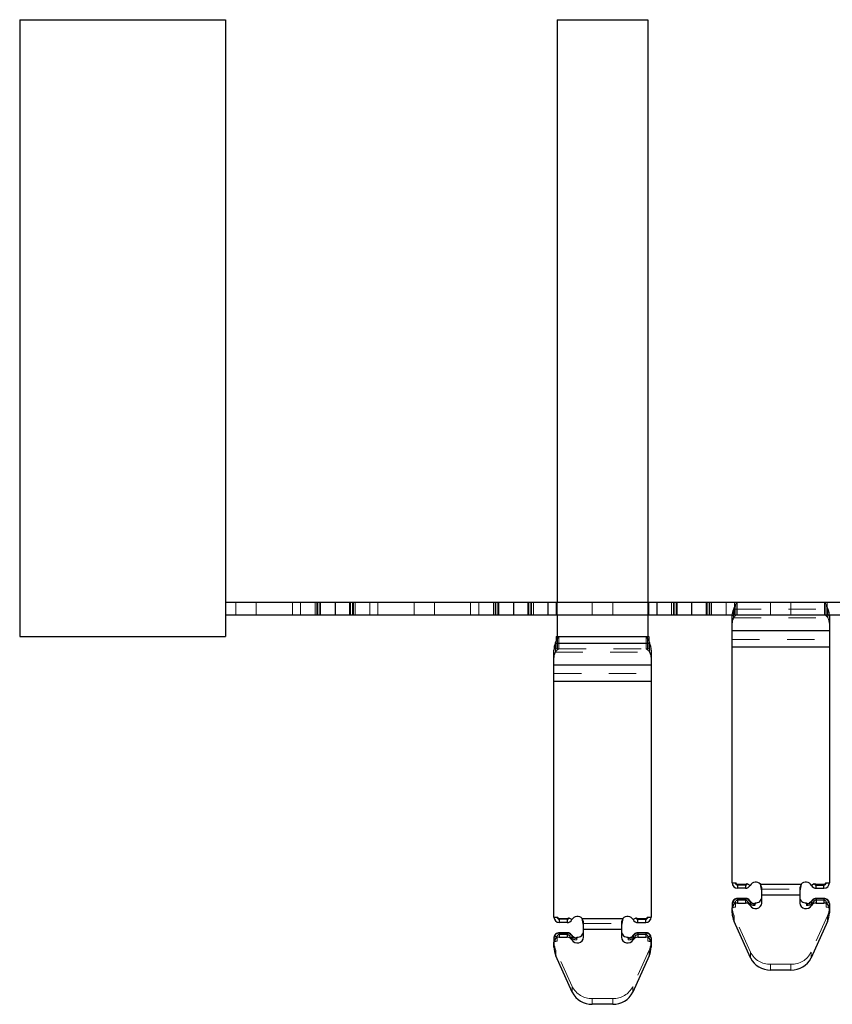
# Model space of a CAD drawing. Header units: inches. Extents: x -57.7 to -21.7, y -3.8 to 19.3.
# Tile 3 of 70: x -54 to -51, y 4.9 to 8.5. Entities that reach past the tile are written whole.
import ezdxf

# ---------------------------------------------------------------- set-up
doc = ezdxf.new("R2010")
doc.units = ezdxf.units.IN
doc.header["$LTSCALE"] = 0.5
doc.header["$MEASUREMENT"] = 0
doc.linetypes.add('HIDDEN', pattern=[0.225, 0.15, -0.075])
doc.layers.add('APP-M-S', color=30, linetype='Continuous')
doc.layers.add('PUN-M-S2', color=1, linetype='Continuous')

msp = doc.modelspace()

# ---------------------------------------------------------------- linework, layer by layer
at = {"layer": 'APP-M-S', "linetype": 'Continuous', "lineweight": 25}
for p, q in [((-53.23178, 6.32887), (-52.83178, 6.32887)), ((-52.83178, 6.32887), (-52.18178, 6.32887)), ((-52.83178, 6.32887), (-52.83178, 6.28359)), ((-52.83178, 6.32887), (-52.83178, 6.28359)), ((-52.18178, 6.32887), (-52.18178, 6.28359)), ((-52.18178, 6.32887), (-51.53178, 6.32887)), ((-52.18178, 6.32887), (-52.18178, 6.28359)), ((-51.53178, 6.32887), (-51.53178, 6.28359)), ((-51.53178, 6.32887), (-51.53178, 6.28359)), ((-51.53178, 6.32887), (-50.88178, 6.32887)), ((-53.23178, 6.28359), (-52.83178, 6.28359)), ((-52.83178, 6.28359), (-52.18178, 6.28359)), ((-52.18178, 6.28359), (-51.53178, 6.28359)), ((-51.53178, 6.28359), (-50.88178, 6.28359)), ((-51.38394, 6.2256), (-51.38394, 6.27945)), ((-51.02961, 6.27945), (-51.02961, 6.2256)), ((-51.38394, 6.2256), (-51.02961, 6.2256)), ((-51.38394, 6.16575), (-51.38394, 6.2256)), ((-51.02961, 6.2256), (-51.02961, 6.16575)), ((-52.02869, 6.17908), (-51.68486, 6.17908)), ((-52.02607, 6.20387), (-52.02607, 6.18607)), ((-52.02607, 6.20387), (-52.02157, 6.20387)), ((-52.02066, 6.19723), (-52.01628, 6.20387)), ((-51.69727, 6.20387), (-51.6929, 6.19723)), ((-51.69199, 6.20387), (-51.68749, 6.20387)), ((-51.68749, 6.20387), (-51.68749, 6.18588)), ((-52.03394, 6.1006), (-52.03394, 6.15445)), ((-51.67961, 6.15445), (-51.67961, 6.1006)), ((-51.38394, 5.30528), (-51.38394, 6.16575)), ((-51.38394, 6.16575), (-51.02961, 6.16575)), ((-51.02961, 6.16575), (-51.02961, 5.30528)), ((-52.03394, 6.1006), (-51.67961, 6.1006)), ((-52.03394, 6.04075), (-52.03394, 6.1006)), ((-51.67961, 6.1006), (-51.67961, 6.04075)), ((-52.03394, 5.18028), (-52.03394, 6.04075)), ((-52.03394, 6.04075), (-51.67961, 6.04075)), ((-51.67961, 6.04075), (-51.67961, 5.18028)), ((-51.38394, 5.30528), (-51.37213, 5.30528)), ((-51.33578, 5.2974), (-51.36426, 5.2974)), ((-51.36426, 5.2974), (-51.36426, 5.28559)), ((-51.33578, 5.28559), (-51.36426, 5.28559)), ((-51.33578, 5.2974), (-51.33578, 5.28559)), ((-51.31835, 5.29612), (-51.32881, 5.30161)), ((-51.28097, 5.30014), (-51.13259, 5.30014)), ((-51.27568, 5.27618), (-51.28097, 5.30014)), ((-51.13259, 5.30014), (-51.13788, 5.27618)), ((-51.08475, 5.30161), (-51.0952, 5.29612)), ((-51.07778, 5.2974), (-51.0493, 5.2974)), ((-51.07778, 5.28559), (-51.07778, 5.2974)), ((-51.07778, 5.28559), (-51.0493, 5.28559)), ((-51.0493, 5.28559), (-51.0493, 5.2974)), ((-51.04142, 5.30528), (-51.02961, 5.30528)), ((-51.33578, 5.24859), (-51.36426, 5.24859)), ((-51.36426, 5.24859), (-51.36426, 5.24725)), ((-51.36426, 5.24725), (-51.36426, 5.2318)), ((-51.36426, 5.24725), (-51.33578, 5.24725)), ((-51.33578, 5.24859), (-51.33578, 5.24725)), ((-51.33578, 5.24725), (-51.33578, 5.2318)), ((-51.27568, 5.26105), (-51.27568, 5.27618)), ((-51.27568, 5.26105), (-51.13788, 5.26105)), ((-51.27568, 5.2318), (-51.27568, 5.26105)), ((-51.13788, 5.27618), (-51.13788, 5.26105)), ((-51.13788, 5.26105), (-51.13788, 5.2318)), ((-51.0493, 5.24859), (-51.07778, 5.24859)), ((-51.07778, 5.24725), (-51.07778, 5.24859)), ((-51.07778, 5.24725), (-51.07778, 5.2318)), ((-51.0493, 5.24725), (-51.07778, 5.24725)), ((-51.0493, 5.24725), (-51.0493, 5.24859)), ((-51.0493, 5.24725), (-51.0493, 5.2318)), ((-51.38394, 5.22979), (-51.38394, 5.21434)), ((-51.38394, 5.19623), (-51.38394, 5.21434)), ((-51.36426, 5.2318), (-51.33578, 5.2318)), ((-51.31835, 5.23791), (-51.31835, 5.22246)), ((-51.29998, 5.23268), (-51.30032, 5.22861)), ((-51.29998, 5.22723), (-51.29998, 5.23268)), ((-51.11358, 5.23268), (-51.11358, 5.22723)), ((-51.11324, 5.22858), (-51.11358, 5.23268)), ((-51.0952, 5.23791), (-51.0952, 5.22246)), ((-51.07778, 5.2318), (-51.0493, 5.2318)), ((-51.02961, 5.22979), (-51.02961, 5.21434)), ((-51.02961, 5.21434), (-51.02961, 5.19623)), ((-52.03394, 5.18028), (-52.02213, 5.18028)), ((-51.98578, 5.1724), (-52.01426, 5.1724)), ((-52.01426, 5.1724), (-52.01426, 5.16059)), ((-51.98578, 5.1724), (-51.98578, 5.16059)), ((-51.96835, 5.17112), (-51.97881, 5.17661)), ((-51.93097, 5.17514), (-51.78259, 5.17514)), ((-51.92568, 5.15118), (-51.93097, 5.17514)), ((-51.78259, 5.17514), (-51.78788, 5.15118)), ((-51.73475, 5.17661), (-51.7452, 5.17112)), ((-51.72778, 5.1724), (-51.6993, 5.1724)), ((-51.72778, 5.16059), (-51.72778, 5.1724)), ((-51.6993, 5.16059), (-51.6993, 5.1724)), ((-51.69142, 5.18028), (-51.67961, 5.18028)), ((-51.98578, 5.16059), (-52.01426, 5.16059)), ((-51.92568, 5.13605), (-51.92568, 5.15118)), ((-51.92568, 5.13605), (-51.78788, 5.13605)), ((-51.92568, 5.1068), (-51.92568, 5.13605)), ((-51.78788, 5.15118), (-51.78788, 5.13605)), ((-51.78788, 5.13605), (-51.78788, 5.1068)), ((-51.72778, 5.16059), (-51.6993, 5.16059)), ((-51.31713, 5.03125), (-51.3769, 5.16381)), ((-51.03665, 5.16381), (-51.09643, 5.03125)), ((-52.03394, 5.10479), (-52.03394, 5.08934)), ((-51.98578, 5.12359), (-52.01426, 5.12359)), ((-52.01426, 5.12359), (-52.01426, 5.12225)), ((-52.01426, 5.12225), (-52.01426, 5.1068)), ((-52.01426, 5.12225), (-51.98578, 5.12225)), ((-52.01426, 5.1068), (-51.98578, 5.1068)), ((-51.98578, 5.12359), (-51.98578, 5.12225)), ((-51.98578, 5.12225), (-51.98578, 5.1068)), ((-51.96835, 5.11291), (-51.96835, 5.09746)), ((-51.94998, 5.10768), (-51.95032, 5.10361)), ((-51.94998, 5.10223), (-51.94998, 5.10768)), ((-51.76358, 5.10768), (-51.76358, 5.10223)), ((-51.76324, 5.10358), (-51.76358, 5.10768)), ((-51.7452, 5.11291), (-51.7452, 5.09746)), ((-51.6993, 5.12359), (-51.72778, 5.12359)), ((-51.72778, 5.12225), (-51.72778, 5.12359)), ((-51.72778, 5.12225), (-51.72778, 5.1068)), ((-51.6993, 5.12225), (-51.72778, 5.12225)), ((-51.72778, 5.1068), (-51.6993, 5.1068)), ((-51.6993, 5.12225), (-51.6993, 5.12359)), ((-51.6993, 5.12225), (-51.6993, 5.1068)), ((-51.67961, 5.10479), (-51.67961, 5.08934)), ((-52.03394, 5.07123), (-52.03394, 5.08934)), ((-51.67961, 5.08934), (-51.67961, 5.07123)), ((-51.96713, 4.90625), (-52.0269, 5.03881)), ((-51.68665, 5.03881), (-51.74643, 4.90625)), ((-51.16954, 4.98735), (-51.24402, 4.98735)), ((-51.81954, 4.86235), (-51.89402, 4.86235))]:
    msp.add_line(p, q, dxfattribs=at)
at = {"layer": 'APP-M-S', "linetype": 'HIDDEN', "lineweight": 18}
for p, q in [((-53.19402, 6.32887), (-53.19402, 6.28359)), ((-53.19402, 6.32887), (-53.19402, 6.28359)), ((-53.11954, 6.32887), (-53.11954, 6.28359)), ((-53.11954, 6.32887), (-53.11954, 6.28359)), ((-52.98749, 6.28359), (-52.98749, 6.32887)), ((-52.95822, 6.32887), (-52.95822, 6.28359)), ((-52.95822, 6.32887), (-52.95822, 6.28359)), ((-52.95796, 6.32887), (-52.95796, 6.28359)), ((-52.95796, 6.32887), (-52.95796, 6.28359)), ((-52.90461, 6.32887), (-52.90461, 6.28359)), ((-52.90461, 6.32887), (-52.90461, 6.28359)), ((-52.89845, 6.32887), (-52.89845, 6.28359)), ((-52.89845, 6.32887), (-52.89845, 6.28359)), ((-52.89528, 6.32887), (-52.89528, 6.28359)), ((-52.88788, 6.32887), (-52.88788, 6.28359)), ((-52.88461, 6.32887), (-52.88461, 6.28359)), ((-52.77894, 6.32887), (-52.77894, 6.28359)), ((-52.77568, 6.28359), (-52.77568, 6.32887)), ((-52.76828, 6.28359), (-52.76828, 6.32887)), ((-52.76511, 6.32887), (-52.76511, 6.28359)), ((-52.76511, 6.32887), (-52.76511, 6.28359)), ((-52.75894, 6.32887), (-52.75894, 6.28359)), ((-52.75894, 6.32887), (-52.75894, 6.28359)), ((-52.7056, 6.32887), (-52.7056, 6.28359)), ((-52.7056, 6.32887), (-52.7056, 6.28359)), ((-52.70533, 6.32887), (-52.70533, 6.28359)), ((-52.70533, 6.32887), (-52.70533, 6.28359)), ((-52.67607, 6.28359), (-52.67607, 6.32887)), ((-52.54402, 6.32887), (-52.54402, 6.28359)), ((-52.54402, 6.32887), (-52.54402, 6.28359)), ((-52.46954, 6.32887), (-52.46954, 6.28359)), ((-52.46954, 6.32887), (-52.46954, 6.28359)), ((-52.33749, 6.28359), (-52.33749, 6.32887)), ((-52.30822, 6.32887), (-52.30822, 6.28359)), ((-52.30822, 6.32887), (-52.30822, 6.28359)), ((-52.30796, 6.32887), (-52.30796, 6.28359)), ((-52.30796, 6.32887), (-52.30796, 6.28359)), ((-52.25461, 6.32887), (-52.25461, 6.28359)), ((-52.25461, 6.32887), (-52.25461, 6.28359)), ((-52.24845, 6.32887), (-52.24845, 6.28359)), ((-52.24845, 6.32887), (-52.24845, 6.28359)), ((-52.24528, 6.32887), (-52.24528, 6.28359)), ((-52.23788, 6.32887), (-52.23788, 6.28359)), ((-52.23461, 6.32887), (-52.23461, 6.28359)), ((-52.12894, 6.32887), (-52.12894, 6.28359)), ((-52.12568, 6.28359), (-52.12568, 6.32887)), ((-52.11828, 6.28359), (-52.11828, 6.32887)), ((-52.11511, 6.32887), (-52.11511, 6.28359)), ((-52.11511, 6.32887), (-52.11511, 6.28359)), ((-52.10894, 6.32887), (-52.10894, 6.28359)), ((-52.10894, 6.32887), (-52.10894, 6.28359)), ((-52.0556, 6.32887), (-52.0556, 6.28359)), ((-52.0556, 6.32887), (-52.0556, 6.28359)), ((-52.05533, 6.32887), (-52.05533, 6.28359)), ((-52.05533, 6.32887), (-52.05533, 6.28359)), ((-52.02607, 6.28359), (-52.02607, 6.32887)), ((-51.89402, 6.32887), (-51.89402, 6.28359)), ((-51.89402, 6.32887), (-51.89402, 6.28359)), ((-51.81954, 6.32887), (-51.81954, 6.28359)), ((-51.81954, 6.32887), (-51.81954, 6.28359)), ((-51.68749, 6.28359), (-51.68749, 6.32887)), ((-51.65822, 6.32887), (-51.65822, 6.28359)), ((-51.65822, 6.32887), (-51.65822, 6.28359)), ((-51.65796, 6.32887), (-51.65796, 6.28359)), ((-51.65796, 6.32887), (-51.65796, 6.28359)), ((-51.60461, 6.32887), (-51.60461, 6.28359)), ((-51.60461, 6.32887), (-51.60461, 6.28359)), ((-51.59845, 6.32887), (-51.59845, 6.28359)), ((-51.59845, 6.32887), (-51.59845, 6.28359)), ((-51.59528, 6.32887), (-51.59528, 6.28359)), ((-51.58788, 6.32887), (-51.58788, 6.28359)), ((-51.58461, 6.32887), (-51.58461, 6.28359)), ((-51.47894, 6.32887), (-51.47894, 6.28359)), ((-51.47568, 6.28359), (-51.47568, 6.32887)), ((-51.46828, 6.28359), (-51.46828, 6.32887)), ((-51.46511, 6.32887), (-51.46511, 6.28359)), ((-51.46511, 6.32887), (-51.46511, 6.28359)), ((-51.45894, 6.32887), (-51.45894, 6.28359)), ((-51.45894, 6.32887), (-51.45894, 6.28359)), ((-51.4056, 6.32887), (-51.4056, 6.28359)), ((-51.4056, 6.32887), (-51.4056, 6.28359)), ((-51.40533, 6.32887), (-51.40533, 6.28359)), ((-51.40533, 6.32887), (-51.40533, 6.28359)), ((-51.37607, 6.28359), (-51.37607, 6.32887)), ((-51.37607, 6.32887), (-51.37607, 6.28359)), ((-51.37066, 6.32223), (-51.36628, 6.32887)), ((-51.37066, 6.32223), (-51.37066, 6.2805)), ((-51.36628, 6.28359), (-51.36628, 6.32887)), ((-51.24402, 6.32887), (-51.24402, 6.28359)), ((-51.24402, 6.32887), (-51.24402, 6.28359)), ((-51.16954, 6.32887), (-51.16954, 6.28359)), ((-51.16954, 6.32887), (-51.16954, 6.28359)), ((-51.04727, 6.32887), (-51.0429, 6.32223)), ((-51.04727, 6.32887), (-51.04727, 6.28359)), ((-51.0429, 6.32223), (-51.0429, 6.2805)), ((-51.03749, 6.28359), (-51.03749, 6.32887)), ((-51.03749, 6.32887), (-51.03749, 6.28359)), ((-51.37869, 6.30408), (-51.03486, 6.30408)), ((-51.37869, 6.30408), (-51.37869, 6.27206)), ((-51.37869, 6.30408), (-51.03486, 6.30408)), ((-51.03486, 6.27206), (-51.03486, 6.30408)), ((-51.37869, 6.27206), (-51.03486, 6.27206)), ((-51.37869, 6.27206), (-51.03486, 6.27206)), ((-51.37066, 6.2805), (-51.36628, 6.28359)), ((-51.04727, 6.28359), (-51.0429, 6.2805)), ((-51.38394, 6.2256), (-51.02961, 6.2256)), ((-52.02869, 6.17908), (-52.02869, 6.14706)), ((-52.02869, 6.17908), (-51.68486, 6.17908)), ((-52.02607, 6.18607), (-52.02607, 6.15859)), ((-52.02066, 6.19723), (-52.02066, 6.1555)), ((-52.01628, 6.15859), (-52.01628, 6.20387)), ((-51.69727, 6.20387), (-51.69727, 6.15859)), ((-51.6929, 6.19723), (-51.6929, 6.1555)), ((-51.68749, 6.18588), (-51.68749, 6.15859)), ((-51.68486, 6.14706), (-51.68486, 6.17908)), ((-51.38394, 6.19359), (-51.02961, 6.19359)), ((-51.38394, 6.19359), (-51.02961, 6.19359)), ((-52.02869, 6.14706), (-51.68486, 6.14706)), ((-52.02869, 6.14706), (-51.68486, 6.14706)), ((-52.02607, 6.15859), (-52.01628, 6.15859)), ((-52.02066, 6.1555), (-52.01628, 6.15859)), ((-52.01628, 6.15859), (-51.69727, 6.15859)), ((-51.69727, 6.15859), (-51.6929, 6.1555)), ((-51.69727, 6.15859), (-51.68749, 6.15859)), ((-51.38394, 6.16575), (-51.02961, 6.16575)), ((-51.38394, 6.16575), (-51.02961, 6.16575)), ((-51.38394, 6.16575), (-51.02961, 6.16575)), ((-52.03394, 6.1006), (-51.67961, 6.1006)), ((-52.03394, 6.06859), (-51.67961, 6.06859)), ((-52.03394, 6.06859), (-51.67961, 6.06859)), ((-52.03394, 6.04075), (-51.67961, 6.04075)), ((-52.03394, 6.04075), (-51.67961, 6.04075)), ((-52.03394, 6.04075), (-51.67961, 6.04075)), ((-51.37213, 5.30528), (-51.3694, 5.30528)), ((-51.36426, 5.28559), (-51.36426, 5.30014)), ((-51.33578, 5.30014), (-51.36426, 5.30014)), ((-51.36426, 5.30014), (-51.36426, 5.28559)), ((-51.33578, 5.30014), (-51.36426, 5.30014)), ((-51.36426, 5.28559), (-51.36426, 5.2974)), ((-51.33578, 5.2974), (-51.36426, 5.2974)), ((-51.33578, 5.28559), (-51.33578, 5.30014)), ((-51.33578, 5.30014), (-51.33578, 5.28559)), ((-51.33578, 5.28559), (-51.33578, 5.2974)), ((-51.32881, 5.30161), (-51.33123, 5.30289)), ((-51.28097, 5.30014), (-51.13259, 5.30014)), ((-51.27568, 5.28899), (-51.28097, 5.30014)), ((-51.28097, 5.30014), (-51.13259, 5.30014)), ((-51.28097, 5.30014), (-51.13259, 5.30014)), ((-51.27568, 5.27618), (-51.27568, 5.28899)), ((-51.27568, 5.28196), (-51.13788, 5.28196)), ((-51.27568, 5.28196), (-51.13788, 5.28196)), ((-51.13259, 5.30014), (-51.13788, 5.28899)), ((-51.13788, 5.27618), (-51.13788, 5.28899)), ((-51.08232, 5.30289), (-51.08475, 5.30161)), ((-51.07778, 5.30014), (-51.07778, 5.28559)), ((-51.07778, 5.30014), (-51.0493, 5.30014)), ((-51.07778, 5.28559), (-51.07778, 5.30014)), ((-51.07778, 5.30014), (-51.0493, 5.30014)), ((-51.07778, 5.2974), (-51.07778, 5.28559)), ((-51.07778, 5.2974), (-51.0493, 5.2974)), ((-51.0493, 5.30014), (-51.0493, 5.28559)), ((-51.0493, 5.28559), (-51.0493, 5.30014)), ((-51.0493, 5.2974), (-51.0493, 5.28559)), ((-51.04416, 5.30528), (-51.04142, 5.30528)), ((-51.36426, 5.24223), (-51.36426, 5.24859)), ((-51.36426, 5.24223), (-51.36426, 5.24854)), ((-51.36426, 5.24725), (-51.33578, 5.24725)), ((-51.36426, 5.24725), (-51.36426, 5.2318)), ((-51.33578, 5.24223), (-51.33578, 5.24859)), ((-51.33578, 5.24223), (-51.33578, 5.24854)), ((-51.33578, 5.24725), (-51.33578, 5.2318)), ((-51.27568, 5.26105), (-51.13788, 5.26105)), ((-51.07778, 5.24859), (-51.07778, 5.24223)), ((-51.07778, 5.24223), (-51.07778, 5.24854)), ((-51.0493, 5.24725), (-51.07778, 5.24725)), ((-51.07778, 5.24725), (-51.07778, 5.2318)), ((-51.0493, 5.24859), (-51.0493, 5.24223)), ((-51.0493, 5.24223), (-51.0493, 5.24854)), ((-51.0493, 5.24725), (-51.0493, 5.2318)), ((-51.38394, 5.21714), (-51.37213, 5.21714)), ((-51.37213, 5.21714), (-51.37213, 5.23524)), ((-51.37213, 5.21714), (-51.37213, 5.23524)), ((-51.36426, 5.24223), (-51.33578, 5.24223)), ((-51.36426, 5.24223), (-51.33578, 5.24223)), ((-51.31835, 5.23791), (-51.31835, 5.22246)), ((-51.30032, 5.22861), (-51.30085, 5.22223)), ((-51.11271, 5.22223), (-51.11324, 5.22858)), ((-51.0952, 5.23791), (-51.0952, 5.22246)), ((-51.0493, 5.24223), (-51.07778, 5.24223)), ((-51.0493, 5.24223), (-51.07778, 5.24223)), ((-51.04142, 5.21714), (-51.04142, 5.23524)), ((-51.04142, 5.21714), (-51.04142, 5.23524)), ((-51.04142, 5.21714), (-51.02961, 5.21714)), ((-52.02213, 5.18028), (-52.0194, 5.18028)), ((-52.01426, 5.16059), (-52.01426, 5.17514)), ((-51.98578, 5.17514), (-52.01426, 5.17514)), ((-52.01426, 5.17514), (-52.01426, 5.16059)), ((-51.98578, 5.17514), (-52.01426, 5.17514)), ((-52.01426, 5.16059), (-52.01426, 5.1724)), ((-51.98578, 5.1724), (-52.01426, 5.1724)), ((-51.98578, 5.16059), (-51.98578, 5.17514)), ((-51.98578, 5.17514), (-51.98578, 5.16059)), ((-51.98578, 5.16059), (-51.98578, 5.1724)), ((-51.97881, 5.17661), (-51.98123, 5.17789)), ((-51.93097, 5.17514), (-51.78259, 5.17514)), ((-51.92568, 5.16399), (-51.93097, 5.17514)), ((-51.93097, 5.17514), (-51.78259, 5.17514)), ((-51.93097, 5.17514), (-51.78259, 5.17514)), ((-51.78259, 5.17514), (-51.78788, 5.16399)), ((-51.73232, 5.17789), (-51.73475, 5.17661)), ((-51.72778, 5.17514), (-51.72778, 5.16059)), ((-51.72778, 5.17514), (-51.6993, 5.17514)), ((-51.72778, 5.16059), (-51.72778, 5.17514)), ((-51.72778, 5.17514), (-51.6993, 5.17514)), ((-51.72778, 5.1724), (-51.72778, 5.16059)), ((-51.72778, 5.1724), (-51.6993, 5.1724)), ((-51.6993, 5.17514), (-51.6993, 5.16059)), ((-51.6993, 5.16059), (-51.6993, 5.17514)), ((-51.6993, 5.1724), (-51.6993, 5.16059)), ((-51.69416, 5.18028), (-51.69142, 5.18028)), ((-51.3769, 5.18471), (-51.3769, 5.16381)), ((-51.31713, 5.05216), (-51.3769, 5.18471)), ((-51.3769, 5.18471), (-51.3769, 5.16381)), ((-51.03665, 5.18471), (-51.09643, 5.05216)), ((-51.03665, 5.18471), (-51.03665, 5.16381)), ((-51.03665, 5.18471), (-51.03665, 5.16381)), ((-51.92568, 5.15118), (-51.92568, 5.16399)), ((-51.92568, 5.15696), (-51.78788, 5.15696)), ((-51.92568, 5.15696), (-51.78788, 5.15696)), ((-51.92568, 5.13605), (-51.78788, 5.13605)), ((-51.78788, 5.15118), (-51.78788, 5.16399)), ((-52.02213, 5.09214), (-52.02213, 5.11024)), ((-52.02213, 5.09214), (-52.02213, 5.11024)), ((-52.01426, 5.11723), (-52.01426, 5.12359)), ((-52.01426, 5.11723), (-52.01426, 5.12354)), ((-52.01426, 5.12225), (-51.98578, 5.12225)), ((-52.01426, 5.12225), (-52.01426, 5.1068)), ((-52.01426, 5.11723), (-51.98578, 5.11723)), ((-52.01426, 5.11723), (-51.98578, 5.11723)), ((-51.98578, 5.11723), (-51.98578, 5.12359)), ((-51.98578, 5.11723), (-51.98578, 5.12354)), ((-51.98578, 5.12225), (-51.98578, 5.1068)), ((-51.96835, 5.11291), (-51.96835, 5.09746)), ((-51.95032, 5.10361), (-51.95085, 5.09723)), ((-51.76271, 5.09723), (-51.76324, 5.10358)), ((-51.7452, 5.11291), (-51.7452, 5.09746)), ((-51.72778, 5.12359), (-51.72778, 5.11723)), ((-51.72778, 5.11723), (-51.72778, 5.12354)), ((-51.6993, 5.12225), (-51.72778, 5.12225)), ((-51.72778, 5.12225), (-51.72778, 5.1068)), ((-51.6993, 5.11723), (-51.72778, 5.11723)), ((-51.6993, 5.11723), (-51.72778, 5.11723)), ((-51.6993, 5.12359), (-51.6993, 5.11723)), ((-51.6993, 5.11723), (-51.6993, 5.12354)), ((-51.6993, 5.12225), (-51.6993, 5.1068)), ((-51.69142, 5.09214), (-51.69142, 5.11024)), ((-51.69142, 5.09214), (-51.69142, 5.11024)), ((-52.03394, 5.09214), (-52.02213, 5.09214)), ((-51.69142, 5.09214), (-51.67961, 5.09214)), ((-52.0269, 5.05971), (-52.0269, 5.03881)), ((-51.96713, 4.92716), (-52.0269, 5.05971)), ((-52.0269, 5.05971), (-52.0269, 5.03881)), ((-51.68665, 5.05971), (-51.74643, 4.92716)), ((-51.68665, 5.05971), (-51.68665, 5.03881)), ((-51.68665, 5.05971), (-51.68665, 5.03881)), ((-51.31713, 5.05216), (-51.31713, 5.03125)), ((-51.31713, 5.05216), (-51.31713, 5.03125)), ((-51.09643, 5.05216), (-51.09643, 5.03125)), ((-51.09643, 5.05216), (-51.09643, 5.03125)), ((-51.24402, 5.00825), (-51.24402, 4.98735)), ((-51.16954, 5.00825), (-51.24402, 5.00825)), ((-51.24402, 5.00825), (-51.24402, 4.98735)), ((-51.16954, 5.00825), (-51.16954, 4.98735)), ((-51.16954, 5.00825), (-51.16954, 4.98735)), ((-51.96713, 4.92716), (-51.96713, 4.90625)), ((-51.96713, 4.92716), (-51.96713, 4.90625)), ((-51.74643, 4.92716), (-51.74643, 4.90625)), ((-51.74643, 4.92716), (-51.74643, 4.90625)), ((-51.89402, 4.88325), (-51.89402, 4.86235)), ((-51.81954, 4.88325), (-51.89402, 4.88325)), ((-51.89402, 4.88325), (-51.89402, 4.86235)), ((-51.81954, 4.88325), (-51.81954, 4.86235)), ((-51.81954, 4.88325), (-51.81954, 4.86235))]:
    msp.add_line(p, q, dxfattribs=at)
at = {"layer": 'APP-M-S', "linetype": 'Continuous', "lineweight": 25, "flags": 128}
for points in [[(-51.3838, 6.28359), (-51.38386, 6.28257), (-51.38394, 6.27945)], [(-51.02961, 6.27945), (-51.0297, 6.28257), (-51.02976, 6.28359)], [(-51.31865, 5.23906), (-51.31855, 5.23888), (-51.31835, 5.23791)], [(-51.0952, 5.23791), (-51.095, 5.23888), (-51.09491, 5.23906)], [(-51.96865, 5.11406), (-51.96855, 5.11388), (-51.96835, 5.11291)], [(-51.7452, 5.11291), (-51.745, 5.11388), (-51.74491, 5.11406)]]:
    msp.add_lwpolyline(points, dxfattribs=at)
at = {"layer": 'APP-M-S', "linetype": 'HIDDEN', "lineweight": 18, "flags": 128}
for points in [[(-51.28097, 5.30014), (-51.28097, 5.30014)], [(-51.28097, 5.30014), (-51.28097, 5.30014)], [(-51.13259, 5.30014), (-51.13259, 5.30014)], [(-51.13259, 5.30014), (-51.13259, 5.30014)], [(-51.37213, 5.23524), (-51.37444, 5.23514), (-51.37665, 5.23483), (-51.37869, 5.23433), (-51.38048, 5.23365), (-51.38195, 5.23282), (-51.38304, 5.23188), (-51.38372, 5.23085), (-51.38394, 5.22979)], [(-51.38394, 5.22979), (-51.38372, 5.23085), (-51.38304, 5.23188), (-51.38195, 5.23282), (-51.38048, 5.23365), (-51.37869, 5.23433), (-51.37665, 5.23483), (-51.37444, 5.23514), (-51.37213, 5.23524)], [(-51.37213, 5.21714), (-51.37444, 5.21703), (-51.37665, 5.21672), (-51.37869, 5.21622), (-51.38048, 5.21554), (-51.38195, 5.21471), (-51.38304, 5.21377), (-51.38372, 5.21275), (-51.38394, 5.21168)], [(-51.31835, 5.23791), (-51.31855, 5.23888), (-51.31915, 5.23963), (-51.32012, 5.24012), (-51.32142, 5.24034), (-51.323, 5.24028), (-51.32481, 5.23994), (-51.32677, 5.23934), (-51.32881, 5.23849)], [(-51.32881, 5.23849), (-51.32677, 5.23934), (-51.32481, 5.23994), (-51.323, 5.24028), (-51.32142, 5.24034), (-51.32012, 5.24012), (-51.31915, 5.23963), (-51.31865, 5.23906)], [(-51.08475, 5.23849), (-51.08679, 5.23934), (-51.08875, 5.23994), (-51.09056, 5.24028), (-51.09214, 5.24034), (-51.09344, 5.24012), (-51.09441, 5.23963), (-51.095, 5.23888), (-51.0952, 5.23791)], [(-51.09491, 5.23906), (-51.09441, 5.23963), (-51.09344, 5.24012), (-51.09214, 5.24034), (-51.09056, 5.24028), (-51.08875, 5.23994), (-51.08679, 5.23934), (-51.08475, 5.23849)], [(-51.02961, 5.22979), (-51.02984, 5.23085), (-51.03051, 5.23188), (-51.0316, 5.23282), (-51.03307, 5.23365), (-51.03486, 5.23433), (-51.0369, 5.23483), (-51.03912, 5.23514), (-51.04142, 5.23524)], [(-51.04142, 5.23524), (-51.03912, 5.23514), (-51.0369, 5.23483), (-51.03486, 5.23433), (-51.03307, 5.23365), (-51.0316, 5.23282), (-51.03051, 5.23188), (-51.02984, 5.23085), (-51.02961, 5.22979)], [(-51.02961, 5.21168), (-51.02984, 5.21275), (-51.03051, 5.21377), (-51.0316, 5.21471), (-51.03307, 5.21554), (-51.03486, 5.21622), (-51.0369, 5.21672), (-51.03912, 5.21703), (-51.04142, 5.21714)], [(-51.93097, 5.17514), (-51.93097, 5.17514)], [(-51.93097, 5.17514), (-51.93097, 5.17514)], [(-51.78259, 5.17514), (-51.78259, 5.17514)], [(-51.78259, 5.17514), (-51.78259, 5.17514)], [(-52.02213, 5.11024), (-52.02444, 5.11014), (-52.02665, 5.10983), (-52.02869, 5.10933), (-52.03048, 5.10865), (-52.03195, 5.10782), (-52.03304, 5.10688), (-52.03372, 5.10585), (-52.03394, 5.10479)], [(-52.03394, 5.10479), (-52.03372, 5.10585), (-52.03304, 5.10688), (-52.03195, 5.10782), (-52.03048, 5.10865), (-52.02869, 5.10933), (-52.02665, 5.10983), (-52.02444, 5.11014), (-52.02213, 5.11024)], [(-51.96835, 5.11291), (-51.96855, 5.11388), (-51.96915, 5.11463), (-51.97012, 5.11512), (-51.97142, 5.11534), (-51.973, 5.11528), (-51.97481, 5.11494), (-51.97677, 5.11434), (-51.97881, 5.11349)], [(-51.97881, 5.11349), (-51.97677, 5.11434), (-51.97481, 5.11494), (-51.973, 5.11528), (-51.97142, 5.11534), (-51.97012, 5.11512), (-51.96915, 5.11463), (-51.96865, 5.11406)], [(-51.73475, 5.11349), (-51.73679, 5.11434), (-51.73875, 5.11494), (-51.74056, 5.11528), (-51.74214, 5.11534), (-51.74344, 5.11512), (-51.74441, 5.11463), (-51.745, 5.11388), (-51.7452, 5.11291)], [(-51.74491, 5.11406), (-51.74441, 5.11463), (-51.74344, 5.11512), (-51.74214, 5.11534), (-51.74056, 5.11528), (-51.73875, 5.11494), (-51.73679, 5.11434), (-51.73475, 5.11349)], [(-51.67961, 5.10479), (-51.67984, 5.10585), (-51.68051, 5.10688), (-51.6816, 5.10782), (-51.68307, 5.10865), (-51.68486, 5.10933), (-51.6869, 5.10983), (-51.68912, 5.11014), (-51.69142, 5.11024)], [(-51.69142, 5.11024), (-51.68912, 5.11014), (-51.6869, 5.10983), (-51.68486, 5.10933), (-51.68307, 5.10865), (-51.6816, 5.10782), (-51.68051, 5.10688), (-51.67984, 5.10585), (-51.67961, 5.10479)], [(-52.02213, 5.09214), (-52.02444, 5.09203), (-52.02665, 5.09172), (-52.02869, 5.09122), (-52.03048, 5.09054), (-52.03195, 5.08971), (-52.03304, 5.08877), (-52.03372, 5.08775), (-52.03394, 5.08668)], [(-51.67961, 5.08668), (-51.67984, 5.08775), (-51.68051, 5.08877), (-51.6816, 5.08971), (-51.68307, 5.09054), (-51.68486, 5.09122), (-51.6869, 5.09172), (-51.68912, 5.09203), (-51.69142, 5.09214)]]:
    msp.add_lwpolyline(points, dxfattribs=at)
at = {"layer": 'APP-M-S', "linetype": 'HIDDEN', "lineweight": 18}
for centre, radius, start, end in [((-51.3222, 6.27911), 0.06176, 156.16078, 175.84148), ((-51.09172, 6.27902), 0.06213, 4.21782, 23.77992), ((-51.32255, 6.24722), 0.06139, 156.12668, 179.79619), ((-51.091, 6.24722), 0.06139, 0.20381, 23.87332), ((-51.97255, 6.12222), 0.06139, 156.12668, 179.79619), ((-51.741, 6.12222), 0.06139, 0.20381, 23.87332), ((-51.36426, 5.30528), 0.00787, 180, 270), ((-51.36426, 5.30528), 0.00514, 180, 270), ((-51.36426, 5.30528), 0.00514, 180, 270), ((-51.33578, 5.30528), 0.00514, 270, 332.28225), ((-51.33578, 5.30528), 0.00514, 270, 332.28225), ((-51.33578, 5.30528), 0.00787, 270, 332.28225), ((-51.07778, 5.30528), 0.00787, 207.71775, 270), ((-51.07778, 5.30528), 0.00514, 207.71775, 270), ((-51.07778, 5.30528), 0.00514, 207.71775, 270), ((-51.0493, 5.30528), 0.00514, 270, 0), ((-51.0493, 5.30528), 0.00514, 270, 0), ((-51.0493, 5.30528), 0.00787, 270, 0), ((-51.33534, 5.22714), 0.02012, 32.3789, 91.24312), ((-51.07821, 5.22714), 0.02012, 88.75688, 147.6211), ((-51.30517, 5.21726), 0.07877, 180.09157, 204.40762), ((-51.36468, 5.23477), 0.00747, 86.77879, 176.36795), ((-51.36468, 5.23477), 0.00747, 86.77879, 176.36795), ((-51.33561, 5.23418), 0.00805, 32.3789, 91.24312), ((-51.33561, 5.23418), 0.00805, 32.3789, 91.24312), ((-51.29929, 5.25708), 0.03489, 212.20083, 267.4408), ((-51.29929, 5.25708), 0.03489, 212.20083, 267.4408), ((-51.29895, 5.25013), 0.02293, 212.20083, 267.4408), ((-51.26699, 5.2213), 0.03387, 167.6206, 178.42669), ((-51.1146, 5.25013), 0.02293, 272.5592, 327.79917), ((-51.1473, 5.22123), 0.0346, 1.65725, 12.23529), ((-51.11427, 5.25708), 0.03489, 272.5592, 327.79917), ((-51.11427, 5.25708), 0.03489, 272.5592, 327.79917), ((-51.07795, 5.23418), 0.00805, 88.75688, 147.6211), ((-51.07795, 5.23418), 0.00805, 88.75688, 147.6211), ((-51.04888, 5.23477), 0.00747, 3.63205, 93.22121), ((-51.04888, 5.23477), 0.00747, 3.63205, 93.22121), ((-51.10838, 5.21726), 0.07877, 335.59238, 359.90843), ((-52.01426, 5.18028), 0.00787, 180, 270), ((-52.01426, 5.18028), 0.00514, 180, 270), ((-52.01426, 5.18028), 0.00514, 180, 270), ((-51.98578, 5.18028), 0.00514, 270, 332.28225), ((-51.98578, 5.18028), 0.00514, 270, 332.28225), ((-51.98578, 5.18028), 0.00787, 270, 332.28225), ((-51.72778, 5.18028), 0.00787, 207.71775, 270), ((-51.72778, 5.18028), 0.00514, 207.71775, 270), ((-51.72778, 5.18028), 0.00514, 207.71775, 270), ((-51.6993, 5.18028), 0.00514, 270, 0), ((-51.6993, 5.18028), 0.00514, 270, 0), ((-51.6993, 5.18028), 0.00787, 270, 0), ((-52.01468, 5.10977), 0.00747, 86.77879, 176.36795), ((-52.01468, 5.10977), 0.00747, 86.77879, 176.36795), ((-51.98534, 5.10214), 0.02012, 32.3789, 91.24312), ((-51.98561, 5.10918), 0.00805, 32.3789, 91.24312), ((-51.98561, 5.10918), 0.00805, 32.3789, 91.24312), ((-51.94929, 5.13208), 0.03489, 212.20083, 267.4408), ((-51.94929, 5.13208), 0.03489, 212.20083, 267.4408), ((-51.94895, 5.12513), 0.02293, 212.20083, 267.4408), ((-51.91699, 5.0963), 0.03387, 167.6206, 178.42669), ((-51.7646, 5.12513), 0.02293, 272.5592, 327.79917), ((-51.7973, 5.09623), 0.0346, 1.65725, 12.23529), ((-51.76427, 5.13208), 0.03489, 272.5592, 327.79917), ((-51.76427, 5.13208), 0.03489, 272.5592, 327.79917), ((-51.72821, 5.10214), 0.02012, 88.75688, 147.6211), ((-51.72795, 5.10918), 0.00805, 88.75688, 147.6211), ((-51.72795, 5.10918), 0.00805, 88.75688, 147.6211), ((-51.69888, 5.10977), 0.00747, 3.63205, 93.22121), ((-51.69888, 5.10977), 0.00747, 3.63205, 93.22121), ((-51.95517, 5.09226), 0.07877, 180.09157, 204.40762), ((-51.75838, 5.09226), 0.07877, 335.59238, 359.90843), ((-51.24622, 5.08741), 0.07919, 206.43514, 271.59224), ((-51.16734, 5.08741), 0.07919, 268.40776, 333.56486), ((-51.89622, 4.96241), 0.07919, 206.43514, 271.59224), ((-51.81734, 4.96241), 0.07919, 268.40776, 333.56486)]:
    msp.add_arc(centre, radius, start, end, dxfattribs=at)
at = {"layer": 'APP-M-S', "linetype": 'Continuous', "lineweight": 25}
for centre, radius, start, end in [((-51.97255, 6.15423), 0.06139, 156.12668, 179.79619), ((-51.741, 6.15423), 0.06139, 0.20381, 23.87332), ((-51.36426, 5.30528), 0.01969, 180, 270), ((-51.36426, 5.30528), 0.00787, 180, 270), ((-51.33578, 5.30528), 0.00787, 270, 332.28225), ((-51.33578, 5.30528), 0.01969, 270, 332.28225), ((-51.29831, 5.28559), 0.02264, 39.99017, 152.28225), ((-51.11524, 5.28559), 0.02264, 27.71775, 140.00983), ((-51.07778, 5.30528), 0.01969, 207.71775, 270), ((-51.07778, 5.30528), 0.00787, 207.71775, 270), ((-51.0493, 5.30528), 0.00787, 270, 0), ((-51.0493, 5.30528), 0.01969, 270, 0), ((-51.36531, 5.22861), 0.01867, 86.77879, 176.36795), ((-51.33534, 5.22714), 0.02012, 32.3789, 91.24312), ((-51.29731, 5.2542), 0.02169, 262.93271, 356.04667), ((-51.11625, 5.2542), 0.02169, 183.95333, 277.06729), ((-51.07821, 5.22714), 0.02012, 88.75688, 147.6211), ((-51.04825, 5.22861), 0.01867, 3.63205, 93.22121), ((-51.36531, 5.21316), 0.01867, 86.77879, 176.36795), ((-51.33534, 5.21169), 0.02012, 32.3789, 91.24312), ((-51.29895, 5.25013), 0.02293, 212.20083, 267.4408), ((-51.29861, 5.23444), 0.02309, 211.25177, 353.43597), ((-51.30299, 5.22769), 0.00304, 351.2905, 16.71405), ((-51.11494, 5.23444), 0.02309, 186.56403, 328.74823), ((-51.11073, 5.22769), 0.00289, 162.43934, 189.28206), ((-51.1146, 5.25013), 0.02293, 272.5592, 327.79917), ((-51.07821, 5.21169), 0.02012, 88.75688, 147.6211), ((-51.04825, 5.21316), 0.01867, 3.63205, 93.22121), ((-52.01426, 5.18028), 0.01969, 180, 270), ((-52.01426, 5.18028), 0.00787, 180, 270), ((-51.98578, 5.18028), 0.00787, 270, 332.28225), ((-51.94831, 5.16059), 0.02264, 39.99017, 152.28225), ((-51.76524, 5.16059), 0.02264, 27.71775, 140.00983), ((-51.72778, 5.18028), 0.00787, 207.71775, 270), ((-51.6993, 5.18028), 0.00787, 270, 0), ((-51.6993, 5.18028), 0.01969, 270, 0), ((-51.30517, 5.19636), 0.07877, 180.09157, 204.40762), ((-51.10838, 5.19636), 0.07877, 335.59238, 359.90843), ((-51.98578, 5.18028), 0.01969, 270, 332.28225), ((-51.72778, 5.18028), 0.01969, 207.71775, 270), ((-52.01531, 5.10361), 0.01867, 86.77879, 176.36795), ((-52.01531, 5.08816), 0.01867, 86.77879, 176.36795), ((-51.98534, 5.10214), 0.02012, 32.3789, 91.24312), ((-51.98534, 5.08669), 0.02012, 32.3789, 91.24312), ((-51.94895, 5.12513), 0.02293, 212.20083, 267.4408), ((-51.94861, 5.10944), 0.02309, 211.25177, 353.43597), ((-51.95299, 5.10269), 0.00304, 351.2905, 16.71405), ((-51.94731, 5.1292), 0.02169, 262.93271, 356.04667), ((-51.76625, 5.1292), 0.02169, 183.95333, 277.06729), ((-51.76494, 5.10944), 0.02309, 186.56403, 328.74823), ((-51.76073, 5.10269), 0.00289, 162.43934, 189.28206), ((-51.7646, 5.12513), 0.02293, 272.5592, 327.79917), ((-51.72821, 5.10214), 0.02012, 88.75688, 147.6211), ((-51.72821, 5.08669), 0.02012, 88.75688, 147.6211), ((-51.69825, 5.10361), 0.01867, 3.63205, 93.22121), ((-51.69825, 5.08816), 0.01867, 3.63205, 93.22121), ((-51.95517, 5.07136), 0.07877, 180.09157, 204.40762), ((-51.75838, 5.07136), 0.07877, 335.59238, 359.90843), ((-51.24622, 5.06651), 0.07919, 206.43514, 271.59224), ((-51.16734, 5.06651), 0.07919, 268.40776, 333.56486), ((-51.89622, 4.94151), 0.07919, 206.43514, 271.59224), ((-51.81734, 4.94151), 0.07919, 268.40776, 333.56486)]:
    msp.add_arc(centre, radius, start, end, dxfattribs=at)
at = {"layer": 'APP-M-S', "linetype": 'HIDDEN', "lineweight": 18}
for points, knots in [([(-51.37869, 6.30408), (-51.378, 6.306), (-51.37663, 6.30984), (-51.37395, 6.31636), (-51.37196, 6.31991), (-51.37066, 6.32223)], [0, 0, 0, 0, 0.2571913, 0.5143827, 1, 1, 1, 1]), ([(-51.0429, 6.32223), (-51.04221, 6.32106), (-51.04083, 6.31873), (-51.03816, 6.31305), (-51.03617, 6.30762), (-51.03486, 6.30408)], [0, 0, 0, 0, 0.2571913, 0.5143827, 1, 1, 1, 1]), ([(-51.37869, 6.27206), (-51.37737, 6.27373), (-51.37537, 6.27626), (-51.3727, 6.2789), (-51.37134, 6.27997), (-51.37066, 6.2805)], [0, 0, 0, 0, 0.49244, 0.7452649, 1, 1, 1, 1]), ([(-51.0429, 6.2805), (-51.04158, 6.27941), (-51.03958, 6.27775), (-51.03691, 6.27471), (-51.03555, 6.27295), (-51.03486, 6.27206)], [0, 0, 0, 0, 0.49244, 0.7452649, 1, 1, 1, 1]), ([(-52.02869, 6.14706), (-52.02737, 6.14873), (-52.02537, 6.15126), (-52.0227, 6.1539), (-52.02134, 6.15497), (-52.02066, 6.1555)], [0, 0, 0, 0, 0.49244, 0.7452649, 1, 1, 1, 1]), ([(-51.6929, 6.1555), (-51.69158, 6.15441), (-51.68958, 6.15275), (-51.68691, 6.14971), (-51.68555, 6.14795), (-51.68486, 6.14706)], [0, 0, 0, 0, 0.49244, 0.7452649, 1, 1, 1, 1])]:
    msp.add_open_spline(points, degree=3, knots=knots, dxfattribs=at)
at = {"layer": 'APP-M-S', "linetype": 'Continuous', "lineweight": 25}
for points, knots in [([(-52.02869, 6.17908), (-52.028, 6.181), (-52.02663, 6.18484), (-52.02395, 6.19136), (-52.02196, 6.19491), (-52.02066, 6.19723)], [0, 0, 0, 0, 0.2571913, 0.5143827, 1, 1, 1, 1]), ([(-51.6929, 6.19723), (-51.69221, 6.19606), (-51.69083, 6.19373), (-51.68816, 6.18805), (-51.68617, 6.18262), (-51.68486, 6.17908)], [0, 0, 0, 0, 0.2571913, 0.5143827, 1, 1, 1, 1]), ([(-51.36426, 5.24859), (-51.36665, 5.24834), (-51.37165, 5.24784), (-51.378, 5.24386), (-51.38234, 5.23819), (-51.38384, 5.2332), (-51.38392, 5.23039), (-51.38394, 5.22979)], [0, 0, 0, 0, 0.2354761, 0.4918075, 0.7176349, 0.9398307, 1, 1, 1, 1]), ([(-51.31865, 5.23906), (-51.32018, 5.24106), (-51.32314, 5.24491), (-51.3295, 5.24804), (-51.33381, 5.24842), (-51.33578, 5.24859)], [0, 0, 0, 0, 0.3694197, 0.7112592, 1, 1, 1, 1]), ([(-51.07778, 5.24859), (-51.08016, 5.24834), (-51.08514, 5.24782), (-51.09124, 5.24414), (-51.09383, 5.24056), (-51.09491, 5.23906)], [0, 0, 0, 0, 0.3482135, 0.7272671, 1, 1, 1, 1]), ([(-51.02961, 5.22979), (-51.02985, 5.23201), (-51.03034, 5.23648), (-51.0341, 5.24233), (-51.03962, 5.24662), (-51.04507, 5.24841), (-51.04837, 5.24855), (-51.0493, 5.24859)], [0, 0, 0, 0, 0.2216752, 0.4468004, 0.6736656, 0.9085933, 1, 1, 1, 1]), ([(-51.30008, 5.22856), (-51.30243, 5.22891), (-51.30746, 5.22964), (-51.31434, 5.23338), (-51.31718, 5.23712), (-51.31865, 5.23906)], [0, 0, 0, 0, 0.2982598, 0.6357926, 1, 1, 1, 1]), ([(-51.09491, 5.23906), (-51.09605, 5.23748), (-51.09849, 5.23411), (-51.10466, 5.2303), (-51.11013, 5.22883), (-51.1131, 5.22859), (-51.11348, 5.22856)], [0, 0, 0, 0, 0.2941251, 0.6268358, 0.9519632, 1, 1, 1, 1]), ([(-52.01426, 5.12359), (-52.01665, 5.12334), (-52.02165, 5.12284), (-52.028, 5.11886), (-52.03234, 5.11319), (-52.03384, 5.1082), (-52.03392, 5.10539), (-52.03394, 5.10479)], [0, 0, 0, 0, 0.2354761, 0.4918075, 0.7176349, 0.9398307, 1, 1, 1, 1]), ([(-51.96865, 5.11406), (-51.97018, 5.11606), (-51.97314, 5.11991), (-51.9795, 5.12304), (-51.98381, 5.12342), (-51.98578, 5.12359)], [0, 0, 0, 0, 0.3694197, 0.7112592, 1, 1, 1, 1]), ([(-51.95008, 5.10356), (-51.95243, 5.10391), (-51.95746, 5.10464), (-51.96434, 5.10838), (-51.96718, 5.11212), (-51.96865, 5.11406)], [0, 0, 0, 0, 0.2982598, 0.6357926, 1, 1, 1, 1]), ([(-51.74491, 5.11406), (-51.74605, 5.11248), (-51.74849, 5.10911), (-51.75466, 5.1053), (-51.76013, 5.10383), (-51.7631, 5.10359), (-51.76348, 5.10356)], [0, 0, 0, 0, 0.2941251, 0.6268358, 0.9519632, 1, 1, 1, 1]), ([(-51.72778, 5.12359), (-51.73016, 5.12334), (-51.73514, 5.12282), (-51.74124, 5.11914), (-51.74383, 5.11556), (-51.74491, 5.11406)], [0, 0, 0, 0, 0.3482135, 0.7272671, 1, 1, 1, 1]), ([(-51.67961, 5.10479), (-51.67985, 5.10701), (-51.68034, 5.11148), (-51.6841, 5.11733), (-51.68962, 5.12162), (-51.69507, 5.12341), (-51.69837, 5.12355), (-51.6993, 5.12359)], [0, 0, 0, 0, 0.2216752, 0.4468004, 0.6736656, 0.9085933, 1, 1, 1, 1])]:
    msp.add_open_spline(points, degree=3, knots=knots, dxfattribs=at)
at = {"layer": 'PUN-M-S2', "linetype": 'Continuous', "lineweight": 25}
for p, q in [((-53.98178, 8.45387), (-53.23178, 8.45387)), ((-53.98178, 8.45387), (-53.98178, 6.20387)), ((-53.23178, 8.45387), (-53.23178, 6.20387)), ((-52.02157, 8.45387), (-51.69199, 8.45387)), ((-52.02157, 8.45387), (-52.02157, 6.32887)), ((-51.69199, 8.45387), (-51.69199, 6.32887)), ((-52.02157, 6.28359), (-52.02157, 6.20387)), ((-51.69199, 6.28359), (-51.69199, 6.20387)), ((-53.98178, 6.20387), (-53.23178, 6.20387)), ((-52.02157, 6.20387), (-51.69199, 6.20387))]:
    msp.add_line(p, q, dxfattribs=at)
at = {"layer": 'PUN-M-S2', "linetype": 'HIDDEN', "lineweight": 18}
for p, q in [((-52.02157, 6.32887), (-52.02157, 6.28359)), ((-51.69199, 6.32887), (-51.69199, 6.28359))]:
    msp.add_line(p, q, dxfattribs=at)

doc.saveas('drawing.dxf')
